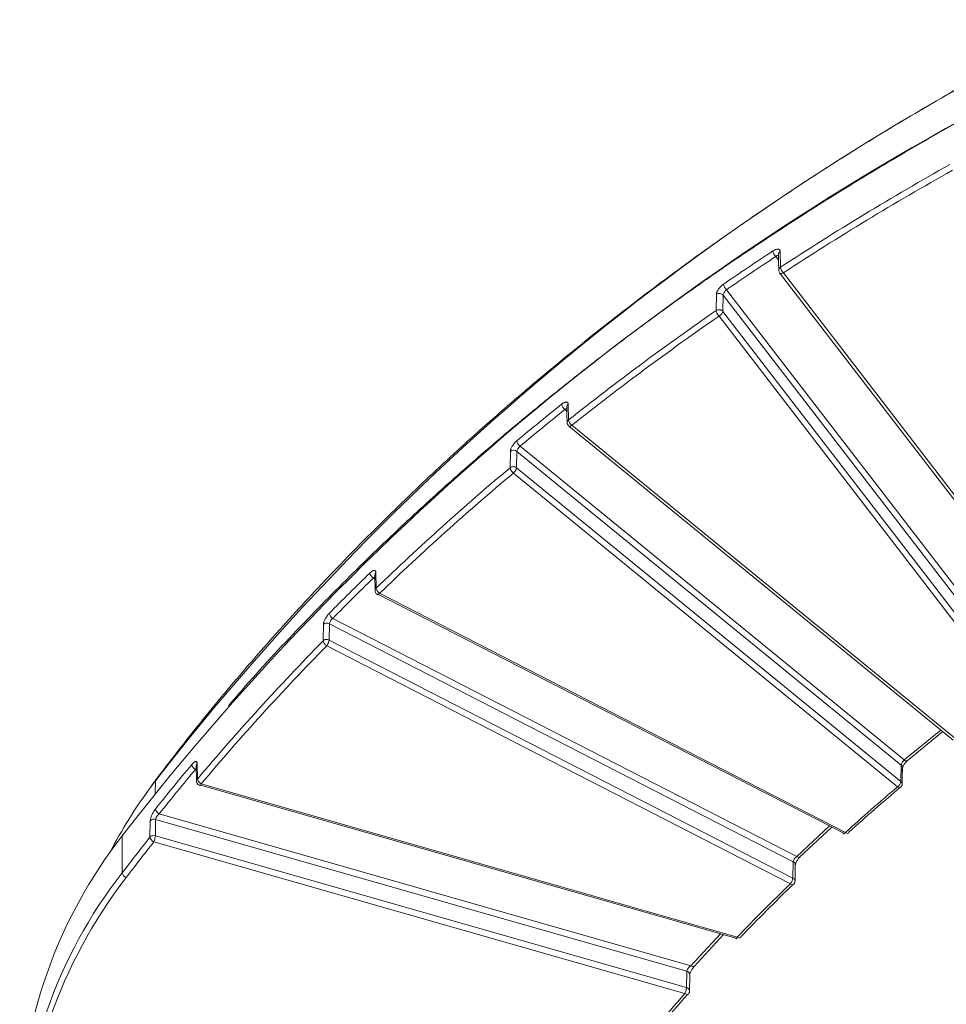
# Model space of a CAD drawing. Header units: millimetres. Extents: x 0 to 420, y 0 to 297.
# Tile 20 of 41: x 272 to 297, y 149 to 176. Entities that reach past the tile are written whole.
import ezdxf

# ---------------------------------------------------------------- set-up
doc = ezdxf.new("R2010")
doc.units = ezdxf.units.MM

msp = doc.modelspace()

# ---------------------------------------------------------------- linework, layer by layer
at = {"color": 7, "linetype": 'Continuous', "lineweight": 15}
for p, q in [((292.77530064, 169.36219086), (292.78566679, 168.93347858)), ((292.75792297, 168.79821911), (292.7654936, 168.7780754)), ((292.76337473, 168.77924848), (300.69650612, 158.47000541)), ((300.78099475, 158.49301274), (292.86374679, 168.78161186)), ((299.26750932, 157.99437148), (291.31900585, 168.32359143)), ((291.03517877, 167.75626863), (291.0453411, 168.19878736)), ((291.22183827, 167.7314524), (291.23198364, 168.17395917)), ((299.1849015, 157.83900959), (291.23198364, 168.17395917)), ((299.17499172, 157.39619861), (291.22183827, 167.7314524)), ((291.11601428, 167.60625587), (299.0691623, 157.27099791)), ((287.01888506, 165.21336113), (287.0283411, 164.78538338)), ((287.03641502, 164.61537811), (297.47670026, 156.09045912)), ((297.55575721, 156.11511938), (287.11547197, 164.64003837)), ((296.15103568, 155.55005038), (285.71127991, 164.07453703)), ((285.43791133, 163.48673257), (285.44710791, 163.92994093)), ((285.61591608, 163.48649173), (285.62509701, 163.92968706)), ((296.06535245, 155.40479241), (285.62509701, 163.92968706)), ((296.05620132, 154.96157275), (285.61591608, 163.48649173)), ((285.52754204, 163.34342877), (295.96782728, 154.81850978)), ((281.76129768, 160.57396897), (281.76989745, 160.14676784)), ((281.79091786, 160.6421731), (281.79953195, 160.21498608)), ((281.82838575, 160.06131505), (294.48575179, 153.56724283)), ((294.55224503, 153.58275061), (281.89487915, 160.0768227)), ((280.35783347, 158.78564548), (280.36612521, 159.22959268)), ((280.52193684, 158.80703706), (280.53021672, 159.25097243)), ((293.13073983, 152.78606445), (280.53021672, 159.25097243)), ((293.22748924, 152.927853), (280.62125852, 159.39568784)), ((280.45544327, 158.64972563), (293.05566971, 152.18496956)), ((293.12216558, 152.3422834), (280.52193684, 158.80703706)), ((296.2245332, 155.52254269), (297.19830979, 156.31777646)), ((276.91223378, 155.39742087), (276.91996904, 154.97111492)), ((276.93423542, 155.45555484), (276.94198254, 155.02926503)), ((296.06535245, 155.40479241), (296.05620132, 154.96157275)), ((275.82221354, 155.01903311), (275.68384741, 154.8371676)), ((277.00368124, 154.87382433), (291.57116551, 150.71160354)), ((291.61244439, 150.73702704), (277.04496013, 154.89924783)), ((290.35252758, 149.95922513), (275.90598995, 154.08688853)), ((275.65367356, 153.45160062), (275.66103675, 153.89639206)), ((275.79995539, 153.4912911), (275.80730607, 153.93606695)), ((290.23965042, 149.81245614), (275.80730607, 153.93606695)), ((293.30641712, 152.9048309), (294.18222863, 153.72296975)), ((274.89874876, 153.48991687), (274.89874876, 152.47840324)), ((275.75867684, 153.32406343), (290.19028065, 149.20066583)), ((290.23155954, 149.36789323), (275.79995539, 153.4912911)), ((293.13073983, 152.78606445), (293.12216558, 152.3422834)), ((293.1806417, 152.25440129), (293.18921595, 152.69818019)), ((290.43700172, 149.94141345), (291.23789984, 150.80682294)), ((290.23965042, 149.81245614), (290.23155954, 149.36789323)), ((290.31519732, 149.26849942), (290.32328952, 149.71306555))]:
    msp.add_line(p, q, dxfattribs=at)
at = {"color": 8, "linetype": 'Continuous', "lineweight": 15}
for p, q in [((292.65717356, 169.22350368), (292.73253213, 169.12557687)), ((286.92709268, 165.06729778), (286.98363613, 165.02112774)), ((281.72336436, 160.48835853), (281.76343614, 160.46779956)), ((297.14478198, 156.36148479), (296.15103568, 155.55005038)), ((276.89082351, 155.29294573), (276.91425123, 155.28625262)), ((275.80200874, 154.98141119), (275.66531696, 154.79863863)), ((275.80200874, 154.98141119), (275.79270943, 154.62409623)), ((294.11546143, 153.7572228), (293.22748924, 152.927853)), ((291.15817249, 150.82960318), (290.35252758, 149.95922513))]:
    msp.add_line(p, q, dxfattribs=at)
at = {"color": 7, "linetype": 'Continuous', "lineweight": 15, "flags": 128}
for points in [[(292.72862432, 169.28751451), (292.73330592, 169.09352712), (292.73897137, 168.85879202)], [(286.98104575, 165.13847882), (286.98531855, 164.94482522), (286.99048911, 164.71049422)], [(296.09281376, 154.88894708), (296.09695337, 155.08949314), (296.10196489, 155.33216243)], [(275.81555203, 155.02279688), (275.80671305, 155.00681999), (275.80200874, 154.98141119)], [(293.22748924, 152.927853), (293.24606283, 152.91633678), (293.26392256, 152.90803789), (293.28038222, 152.9032693), (293.29481093, 152.90222142), (293.30665024, 152.90493087), (293.31544708, 152.91129447), (293.31763608, 152.91418028)], [(290.35252758, 149.95922513), (290.37218513, 149.94882846), (290.39108799, 149.94160502), (290.40850781, 149.93782909), (290.42377814, 149.93765125), (290.43630761, 149.9410748), (290.44561943, 149.94796861), (290.44873698, 149.95226836)]]:
    msp.add_lwpolyline(points, dxfattribs=at)
at = {"color": 8, "linetype": 'Continuous', "lineweight": 15, "flags": 128}
for points in [[(287.03643609, 164.61536091), (287.04252104, 164.61188855), (287.05352137, 164.6101459), (287.06685031, 164.61223587), (287.0820021, 164.61808096), (287.0984183, 164.62746821), (287.11547197, 164.64003837)], [(296.15103568, 155.55005038), (296.16850687, 155.53754581), (296.18530765, 155.52829622), (296.20079003, 155.52265221), (296.21436, 155.52083431), (296.22549862, 155.52291569), (296.23198265, 155.52698049)]]:
    msp.add_lwpolyline(points, dxfattribs=at)
at = {"color": 7, "linetype": 'Continuous', "lineweight": 15}
for centre, radius, start, end in [((333.47672952, 110.13824589), 73.05671011, 116.3318101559, 142.134271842), ((333.35547066, 108.03832116), 74.04752452, 116.3320606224, 142.1340213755), ((336.87116824, 101.40910699), 80.64162819, 119.3167423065, 123.1398291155), ((335.67135925, 103.84945052), 78.42569654, 123.3306825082, 124.5106964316), ((292.83958695, 169.41390954), 0.26368359, 188.450957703, 226.228114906), ((291.49153574, 168.51274836), 0.25602131, 188.744246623, 227.632082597), ((291.12449554, 168.07987607), 0.14284719, 41.195283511, 123.650102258), ((334.43348335, 105.03744941), 76.26967369, 124.6813079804, 128.4291500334), ((333.11017427, 107.30308606), 74.12455518, 128.6254367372, 129.8406452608), ((287.06912528, 165.25176696), 0.23281352, 189.733261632, 232.405418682), ((285.53593844, 163.81481897), 0.14540952, 52.182019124, 127.654534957), ((285.84537989, 164.25757078), 0.2269012, 190.021237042, 233.77156842), ((331.73102062, 108.34708159), 71.99606293, 130.0155142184, 133.9102579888), ((330.28797361, 110.44196363), 69.90194206, 134.1166300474, 135.3907333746), ((281.83249878, 160.66612426), 0.20859285, 191.016190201, 238.453290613), ((280.72374448, 159.5718344), 0.20379152, 191.307867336, 239.808210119), ((280.46349653, 159.12265746), 0.14462474, 62.526831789, 132.319854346), ((328.7689383, 111.33189683), 67.79006809, 135.5721663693, 139.8644297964), ((327.21060733, 113.24192724), 65.7395991, 140.0862433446, 141.4454854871), ((276.97126717, 155.46287874), 0.18801173, 192.346771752, 244.667846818), ((296.01041826, 155.33509131), 0.09159118, 308.048439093, 358.16077033), ((295.827776, 155.00385047), 0.23230483, 307.076240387, 349.514163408), ((286.47298758, 146.83065971), 13.42737623, 143.600422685, 152.510098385), ((334.10595695, 109.80898378), 58.93756929, 130.2082914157, 132.0315800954), ((275.98070659, 154.25497328), 0.18394309, 192.639918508, 246.034008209), ((275.76508798, 153.80224943), 0.14031926, 72.490037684, 137.862090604), ((285.26540117, 145.39562173), 13.15237986, 142.017237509, 179.469267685), ((274.93124051, 153.49064747), 0.03249997, 119.873573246, 181.288122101), ((326.50174074, 113.22853786), 64.833793, 141.6544494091, 142.7429384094), ((275.07442558, 152.51869899), 0.18023898, 192.918712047, 247.32279711), ((332.43828256, 111.59167766), 56.49605369, 134.103503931, 136.12810911), ((290.21903857, 149.71022078), 0.10429246, 1.590824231, 78.601304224), ((330.57475373, 113.31093477), 53.96011212, 138.337139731, 140.869036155)]:
    msp.add_arc(centre, radius, start, end, dxfattribs=at)
at = {"color": 8, "linetype": 'Continuous', "lineweight": 15}
for centre, radius, start, end in [((292.82546176, 169.27915079), 0.09701439, 121.134460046, 180.095803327), ((287.07553423, 165.13773429), 0.09449099, 126.835480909, 179.543569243), ((281.85407412, 160.57421282), 0.0927756, 132.901660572, 180.184472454), ((277.00350166, 155.39610753), 0.09127867, 139.362368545, 179.174912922), ((296.01013094, 155.33141586), 0.09183426, 0.459082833, 53.035716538), ((293.09095544, 152.69619679), 0.09828018, 1.146332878, 66.121037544), ((285.23979656, 144.39305807), 13.12669327, 141.979248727, 179.508518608)]:
    msp.add_arc(centre, radius, start, end, dxfattribs=at)
at = {"color": 7, "linetype": 'Continuous', "lineweight": 15}
for points, knots in [([(301.09287385, 175.65771028), (300.59613923, 175.40437238), (299.45659807, 174.82319896), (297.71489139, 173.85997321), (295.86137348, 172.77743283), (294.04449557, 171.64756592), (292.26488291, 170.47306065), (290.5248706, 169.25432324), (288.82623965, 167.99242196), (287.17083702, 166.68829491), (285.56040755, 165.342976), (283.99666003, 163.9575061), (282.48119922, 162.53299582), (281.0157386, 161.07049555), (279.60132512, 159.57141443), (278.24123873, 158.03600953), (276.97402113, 156.52134155), (276.18972068, 155.50357798), (275.81798766, 155.02119101)], [0, 0, 0, 0, 0.0487366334, 0.1118049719, 0.1750139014, 0.2383532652, 0.301814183, 0.3653891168, 0.429071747, 0.4928571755, 0.5567408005, 0.6207191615, 0.6847893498, 0.7489492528, 0.8131973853, 0.8775326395, 0.941954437, 1, 1, 1, 1]), ([(300.52368066, 174.42732414), (299.75606367, 174.0294956), (298.28445985, 173.26681578), (296.23038471, 172.10052781), (294.39893108, 170.99803637), (292.7838513, 169.96804551), (291.45786387, 169.0794443), (290.38534724, 168.33164888), (289.53408625, 167.71970187), (288.79585516, 167.17452233), (288.12451351, 166.66701367), (287.37661716, 166.08903724), (286.46931463, 165.36790286), (285.36686507, 164.45905018), (284.13149734, 163.39674687), (282.77533286, 162.17268699), (281.32065219, 160.78857274), (279.7900098, 159.23417717), (278.59515683, 157.96514476), (277.93746837, 157.19529265), (277.785042, 157.01687115)], [0, 0, 0, 0, 0.0869265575, 0.1666475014, 0.2391622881, 0.3044705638, 0.3625722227, 0.4031680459, 0.4393147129, 0.4710118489, 0.4983389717, 0.5267891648, 0.5694688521, 0.6193952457, 0.6765685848, 0.7409888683, 0.8126559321, 0.8900971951, 0.974528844, 1, 1, 1, 1]), ([(292.57876634, 169.37515726), (292.58719935, 169.38047222), (292.60404903, 169.39109183), (292.62902595, 169.40370925), (292.65718145, 169.41522519), (292.68739375, 169.42348106), (292.7170889, 169.42536521), (292.74171411, 169.42001569), (292.76003156, 169.40729343), (292.77237984, 169.38845681), (292.77432555, 169.37095384), (292.77529973, 169.36219049)], [0, 0, 0, 0, 0.0833708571, 0.1665802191, 0.2510278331, 0.3763380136, 0.5003632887, 0.6242826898, 0.7495084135, 0.8745844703, 1, 1, 1, 1]), ([(292.7579244, 168.79821989), (292.74316443, 168.81743117), (292.73521343, 168.84413642), (292.74580445, 168.89577694), (292.76400521, 168.91904824), (292.78566454, 168.93347736)], [0, 0, 0, 0, 0.5, 0.5, 1, 1, 1, 1]), ([(292.78566454, 168.93347736), (292.78566454, 168.91433962), (292.79389167, 168.88758658), (292.82317812, 168.83062811), (292.84304016, 168.80275126), (292.86374881, 168.78161328)], [0, 0, 0, 0, 0.5, 0.5, 1, 1, 1, 1]), ([(291.0453428, 168.198789), (291.04583146, 168.20541423), (291.04680457, 168.21860729), (291.05236048, 168.24087364), (291.06225056, 168.26834261), (291.07837779, 168.30149742), (291.10252709, 168.33962012), (291.13172223, 168.37736064), (291.16506427, 168.4132183), (291.20107329, 168.44653023), (291.22605291, 168.46475339), (291.23849121, 168.47382739)], [0, 0, 0, 0, 0.0838126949, 0.1668990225, 0.2506955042, 0.3756974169, 0.4998437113, 0.6236919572, 0.7491700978, 0.8751022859, 1, 1, 1, 1]), ([(291.23198583, 168.17396003), (291.23238009, 168.19309246), (291.24205985, 168.22043553), (291.27411117, 168.27553692), (291.29634809, 168.30321607), (291.31900637, 168.32359253)], [0, 0, 0, 0, 0.5, 0.5, 1, 1, 1, 1]), ([(291.03518013, 167.75627034), (291.04718469, 167.76442053), (291.06230893, 167.77142165), (291.09689554, 167.7796802), (291.11629187, 167.78081796), (291.15388485, 167.77581965), (291.17189712, 167.7697081), (291.20169581, 167.75288896), (291.21346403, 167.74231226), (291.22183913, 167.73145242)], [0, 0, 0, 0, 0.25, 0.25, 0.5, 0.5, 0.75, 0.75, 1, 1, 1, 1]), ([(291.11601473, 167.60625587), (291.09457667, 167.62690332), (291.07401503, 167.6543097), (291.04369703, 167.71057445), (291.03518013, 167.73713261), (291.03518013, 167.75627034)], [0, 0, 0, 0, 0.5, 0.5, 1, 1, 1, 1]), ([(291.22183913, 167.73145242), (291.22136092, 167.71252812), (291.20974318, 167.68813118), (291.17065548, 167.6418881), (291.14341584, 167.62031447), (291.11601473, 167.60625587)], [0, 0, 0, 0, 0.5, 0.5, 1, 1, 1, 1]), ([(286.83966346, 165.21240702), (286.84737229, 165.21833404), (286.86277758, 165.23017856), (286.88561377, 165.24459119), (286.91134167, 165.25810576), (286.93893147, 165.26847985), (286.96599621, 165.2724069), (286.98840509, 165.26874456), (287.00504377, 165.25729953), (287.01623968, 165.23934713), (287.01800285, 165.22203464), (287.01888608, 165.21336231)], [0, 0, 0, 0, 0.0833206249, 0.1665075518, 0.2509859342, 0.3762514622, 0.5003453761, 0.624233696, 0.749492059, 0.8745133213, 1, 1, 1, 1]), ([(287.02709779, 164.63877858), (287.00632544, 164.65573601), (286.99052697, 164.68275459), (286.99043816, 164.73960488), (287.00619349, 164.76699861), (287.02708471, 164.78435486)], [0, 0, 0, 0, 0.5, 0.5, 1, 1, 1, 1]), ([(287.02834259, 164.78538535), (287.02834259, 164.76624762), (287.0375228, 164.74018127), (287.070202, 164.68566724), (287.09236499, 164.6594482), (287.11547267, 164.6400387)], [0, 0, 0, 0, 0.5, 0.5, 1, 1, 1, 1]), ([(286.99207818, 164.709087), (286.99209119, 164.70146628), (286.99212908, 164.67928326), (287.00667409, 164.6448345), (287.02708606, 164.62542536), (287.03692819, 164.61606677)], [0, 0, 0, 0, 0.21321043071, 0.62063001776, 1, 1, 1, 1]), ([(285.44710658, 163.9299402), (285.44754505, 163.93657095), (285.44841784, 163.94976967), (285.45339702, 163.97229391), (285.46227043, 164.00030124), (285.47677204, 164.03442781), (285.49855329, 164.07415368), (285.52495489, 164.11392607), (285.55519953, 164.15218334), (285.58790931, 164.18810587), (285.61063124, 164.20812336), (285.6219398, 164.21808594)], [0, 0, 0, 0, 0.0839017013, 0.1670090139, 0.2507205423, 0.3757767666, 0.4998700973, 0.623811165, 0.7492305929, 0.8751936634, 1, 1, 1, 1]), ([(285.62509597, 163.92968512), (285.62548404, 163.94869304), (285.63494642, 163.9753376), (285.6666231, 164.02869824), (285.68868719, 164.05527366), (285.7112796, 164.07453765)], [0, 0, 0, 0, 0.5, 0.5, 1, 1, 1, 1]), ([(285.52754114, 163.34342779), (285.50377074, 163.36229616), (285.48097211, 163.38799618), (285.44735569, 163.44174492), (285.43791219, 163.46759629), (285.43791219, 163.48673403)], [0, 0, 0, 0, 0.5, 0.5, 1, 1, 1, 1]), ([(285.43915241, 163.48774333), (285.46004364, 163.50450416), (285.49316777, 163.5170225), (285.56219804, 163.51646572), (285.5951435, 163.50344836), (285.61591602, 163.48649107)], [0, 0, 0, 0, 0.5, 0.5, 1, 1, 1, 1]), ([(285.61591602, 163.48649107), (285.61551666, 163.46748603), (285.60581459, 163.44112762), (285.57317211, 163.38828523), (285.55042404, 163.36211262), (285.52754114, 163.34342779)], [0, 0, 0, 0, 0.5, 0.5, 1, 1, 1, 1]), ([(281.62774829, 160.62626357), (281.63473587, 160.63280835), (281.64869683, 160.64588463), (281.66939692, 160.66215309), (281.69274115, 160.6777967), (281.71780436, 160.69049571), (281.74246867, 160.69677174), (281.76294446, 160.69507425), (281.77819314, 160.68506212), (281.78848428, 160.66804421), (281.79010659, 160.65080354), (281.79091862, 160.64217396)], [0, 0, 0, 0, 0.0833877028, 0.1666061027, 0.2510437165, 0.3763692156, 0.5003718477, 0.6243144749, 0.7495199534, 0.8746258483, 1, 1, 1, 1]), ([(281.79953313, 160.21498765), (281.79953313, 160.19584991), (281.80957894, 160.17054016), (281.84533944, 160.11871943), (281.86959216, 160.09432699), (281.89487865, 160.07682193)], [0, 0, 0, 0, 0.5, 0.5, 1, 1, 1, 1]), ([(281.77145474, 160.14648996), (281.77143466, 160.13862314), (281.77137723, 160.11612104), (281.78769173, 160.08117271), (281.81162456, 160.0512984), (281.8323185, 160.04250847), (281.83883092, 160.03974226)], [0, 0, 0, 0, 0.1749100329, 0.5003092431, 0.8427462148, 1, 1, 1, 1]), ([(281.82838575, 160.06131505), (281.82905533, 160.05258486), (281.8299566, 160.04083397), (281.836982, 160.03989589), (281.83878795, 160.03965475)], [0, 0, 0, 0, 0.7429399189, 1, 1, 1, 1]), ([(280.36612579, 159.22959353), (280.36652352, 159.2362788), (280.36731542, 159.24958944), (280.37183583, 159.27259856), (280.37988623, 159.30141619), (280.39302472, 159.33680198), (280.41272231, 159.37831675), (280.43656175, 159.42019124), (280.46382048, 159.46079777), (280.49327869, 159.49924643), (280.5137278, 159.52102912), (280.52390895, 159.53187422)], [0, 0, 0, 0, 0.0838454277, 0.1669396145, 0.2507060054, 0.3757286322, 0.4998521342, 0.6237235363, 0.7491867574, 0.8751258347, 1, 1, 1, 1]), ([(280.53021734, 159.2509718), (280.53062857, 159.27004766), (280.54070137, 159.29677964), (280.57420201, 159.35006786), (280.59748426, 159.37652978), (280.62125871, 159.39568883)], [0, 0, 0, 0, 0.5, 0.5, 1, 1, 1, 1]), ([(280.35783298, 158.78564569), (280.37515949, 158.8030501), (280.40326476, 158.81758955), (280.46591894, 158.82575673), (280.49844901, 158.8191213), (280.52193756, 158.80703726)], [0, 0, 0, 0, 0.5, 0.5, 1, 1, 1, 1]), ([(280.45544368, 158.64972573), (280.42955644, 158.66663519), (280.40472753, 158.69045639), (280.36811745, 158.74143482), (280.35783298, 158.76650795), (280.35783298, 158.78564569)], [0, 0, 0, 0, 0.5, 0.5, 1, 1, 1, 1]), ([(280.52193756, 158.80703726), (280.52163707, 158.78796783), (280.51433717, 158.7600452), (280.48977674, 158.70194002), (280.47266093, 158.67209985), (280.45544368, 158.64972573)], [0, 0, 0, 0, 0.5, 0.5, 1, 1, 1, 1]), ([(276.78760322, 155.42267568), (276.79381527, 155.42987609), (276.80621879, 155.44425303), (276.82461632, 155.46252613), (276.84541255, 155.48053179), (276.86780551, 155.49587886), (276.89001944, 155.50495599), (276.90858738, 155.50565411), (276.92252031, 155.49737185), (276.93199187, 155.48144794), (276.93348844, 155.4641814), (276.93423608, 155.45555557)], [0, 0, 0, 0, 0.0835654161, 0.166853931, 0.2511623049, 0.3766380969, 0.5004381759, 0.6245591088, 0.7496253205, 0.8749205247, 1, 1, 1, 1]), ([(296.151035, 155.55005129), (296.12873899, 155.53085104), (296.10668659, 155.50411105), (296.07515485, 155.45054683), (296.06573763, 155.42381751), (296.06535175, 155.40479018)], [0, 0, 0, 0, 0.5, 0.5, 1, 1, 1, 1]), ([(296.10195041, 155.33125367), (296.10219949, 155.3340074), (296.10272177, 155.33978144), (296.10708228, 155.35530224), (296.11526174, 155.37604362), (296.12832634, 155.40209416), (296.14696696, 155.43235654), (296.17116084, 155.46499303), (296.20013847, 155.49837681), (296.22121863, 155.51731302), (296.23206563, 155.52705683)], [0, 0, 0, 0, 0.09207729, 0.1930681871, 0.3036168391, 0.4238155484, 0.5535164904, 0.6929628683, 0.8420110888, 1, 1, 1, 1]), ([(276.92150641, 154.96957565), (276.92148569, 154.96149641), (276.92142746, 154.93879784), (276.93754598, 154.90327657), (276.96770549, 154.86849412), (276.99625233, 154.85726299), (277.01038358, 154.85170336)], [0, 0, 0, 0, 0.15196817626, 0.42695300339, 0.71633047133, 1, 1, 1, 1]), ([(276.94198332, 155.0292664), (276.94198332, 155.01012866), (276.95283327, 154.98567738), (276.99145628, 154.93691255), (277.01765036, 154.91459262), (277.04496095, 154.89924842)], [0, 0, 0, 0, 0.5, 0.5, 1, 1, 1, 1]), ([(296.06464781, 154.81160973), (296.07310962, 154.82492517), (296.08591457, 154.84507494), (296.09282069, 154.87251999), (296.09181267, 154.88443712), (296.09148613, 154.88829749)], [0, 0, 0, 0, 0.5684426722, 0.8602038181, 1, 1, 1, 1]), ([(275.66103652, 153.89639208), (275.66139625, 153.90318288), (275.66211309, 153.91671489), (275.66621289, 153.9404702), (275.67349747, 153.97043245), (275.68533211, 154.00746481), (275.70296097, 154.05108972), (275.72417933, 154.09528236), (275.74828425, 154.13832703), (275.77426396, 154.17935352), (275.79225306, 154.20295547), (275.8012205, 154.21472087)], [0, 0, 0, 0, 0.0836511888, 0.1666917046, 0.2506314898, 0.3755343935, 0.4997938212, 0.6234692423, 0.7490671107, 0.8749117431, 1, 1, 1, 1]), ([(275.80730535, 153.9360651), (275.80775655, 153.95540844), (275.81896924, 153.98317875), (275.85543764, 154.03866836), (275.8805649, 154.06641188), (275.90599048, 154.08688972)], [0, 0, 0, 0, 0.5, 0.5, 1, 1, 1, 1]), ([(294.55224544, 153.58274983), (294.54790104, 153.57739076), (294.53965615, 153.56722021), (294.52835181, 153.55632874), (294.51902566, 153.54904068), (294.51160389, 153.54476925), (294.5008899, 153.54098729), (294.48894206, 153.54381041), (294.48679432, 153.55958343), (294.48575156, 153.56724146)], [0, 0, 0, 0, 0.1260606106, 0.2392407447, 0.3394778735, 0.4268015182, 0.5013010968, 0.7578745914, 1, 1, 1, 1]), ([(275.6536744, 153.45160212), (275.66765697, 153.46901165), (275.6908183, 153.48455461), (275.74543015, 153.49937147), (275.77562663, 153.49830512), (275.79995479, 153.49128976)], [0, 0, 0, 0, 0.5, 0.5, 1, 1, 1, 1]), ([(275.79995479, 153.49128976), (275.79976826, 153.47217553), (275.79523656, 153.44316437), (275.77998975, 153.38139683), (275.76936446, 153.34900443), (275.7586762, 153.32406294)], [0, 0, 0, 0, 0.5, 0.5, 1, 1, 1, 1]), ([(293.22748884, 152.92785323), (293.20247032, 152.90965752), (293.17761355, 152.88393104), (293.14194101, 152.83167952), (293.13117831, 152.80518082), (293.13074035, 152.78606434)], [0, 0, 0, 0, 0.5, 0.5, 1, 1, 1, 1]), ([(293.18921727, 152.69820062), (293.18948124, 152.70154584), (293.19003596, 152.70857548), (293.19446794, 152.72589097), (293.20260979, 152.74851706), (293.21541234, 152.77652356), (293.23342467, 152.80883541), (293.25659633, 152.84363695), (293.2842107, 152.87930317), (293.3042581, 152.89980584), (293.31457385, 152.91035585)], [0, 0, 0, 0, 0.09167112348, 0.19263731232, 0.30322583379, 0.42340028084, 0.55314776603, 0.692797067, 0.84192322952, 1, 1, 1, 1]), ([(275.00493709, 136.51516149), (273.19683996, 138.89240625), (272.23858691, 141.63538449), (272.23858691, 147.23217128), (273.19683996, 149.97514952), (275.00493709, 152.35239428)], [0, 0, 0, 0, 0.5, 0.5, 1, 1, 1, 1]), ([(293.12216447, 152.34228171), (293.12187429, 152.33743044), (293.12128599, 152.32759521), (293.1174052, 152.30928419), (293.11120794, 152.28864759), (293.10084676, 152.26186921), (293.08309177, 152.22414958), (293.06573307, 152.19934747), (293.05567058, 152.18497019)], [0, 0, 0, 0, 0.1200076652, 0.24329739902, 0.37027840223, 0.5013008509, 0.71091429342, 1, 1, 1, 1]), ([(293.15249287, 152.17807166), (293.16095363, 152.191387), (293.17375651, 152.21153587), (293.18065452, 152.238922), (293.17965844, 152.25077939), (293.1793391, 152.2545809)], [0, 0, 0, 0, 0.5696751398, 0.8620368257, 1, 1, 1, 1]), ([(291.6124444, 150.73702723), (291.60970872, 150.7309867), (291.60452307, 150.71953651), (291.59737737, 150.70696141), (291.59160622, 150.69831544), (291.58712919, 150.69296816), (291.58059085, 150.6875836), (291.57309385, 150.68867044), (291.57179387, 150.70413306), (291.5711658, 150.71160357)], [0, 0, 0, 0, 0.1268778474, 0.2405046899, 0.3406816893, 0.4275118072, 0.5013031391, 0.75906274, 1, 1, 1, 1]), ([(291.6124444, 150.73702723), (291.63852197, 150.7203139), (291.66353344, 150.71188689), (291.70041269, 150.71531553), (291.71077278, 150.72703101), (291.71077278, 150.74616875)], [0, 0, 0, 0, 0.5, 0.5, 1, 1, 1, 1]), ([(290.35252664, 149.95922559), (290.32392971, 149.94013016), (290.29515082, 149.91356642), (290.25325024, 149.85955313), (290.24017196, 149.83197347), (290.23965099, 149.81245548)], [0, 0, 0, 0, 0.5, 0.5, 1, 1, 1, 1]), ([(290.32328162, 149.71292144), (290.32525182, 149.72767747), (290.32927138, 149.75778243), (290.35672682, 149.82097671), (290.39689041, 149.88888995), (290.42923432, 149.9280991), (290.44570109, 149.94806107)], [0, 0, 0, 0, 0.234962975, 0.4793667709, 0.7349377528, 1, 1, 1, 1]), ([(290.23155931, 149.36789189), (290.23138147, 149.36301045), (290.23102181, 149.3531391), (290.22864306, 149.33434166), (290.22481269, 149.31278303), (290.21832554, 149.28447659), (290.20760194, 149.24397659), (290.19665466, 149.21660304), (290.19028072, 149.20066508)], [0, 0, 0, 0, 0.1197174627, 0.242095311, 0.36883177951, 0.50130636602, 0.70964095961, 1, 1, 1, 1]), ([(290.28710382, 149.19376793), (290.29557179, 149.20708312), (290.30838559, 149.22723177), (290.31529257, 149.25483383), (290.31426055, 149.26690774), (290.31391711, 149.27092563)], [0, 0, 0, 0, 0.56523762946, 0.85532195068, 1, 1, 1, 1]), ([(290.29135805, 149.21277629), (290.29135805, 149.19363855), (290.28070833, 149.18161018), (290.24279805, 149.17706772), (290.21708734, 149.18473934), (290.19028072, 149.20066508)], [0, 0, 0, 0, 0.5, 0.5, 1, 1, 1, 1])]:
    msp.add_open_spline(points, degree=3, knots=knots, dxfattribs=at)
for points in [[(292.86374881, 168.78161328), (294.35626564, 169.75652044), (295.88229789, 170.68174854), (297.45687785, 171.56641161)], [(291.31900637, 168.32359253), (291.76703776, 168.63165306), (292.2010176, 168.92350284), (292.65717568, 169.22350625)], [(287.11547267, 164.6400387), (288.41026905, 165.66781647), (289.73863574, 166.65273902), (291.11601473, 167.60625587)], [(285.7112796, 164.07453765), (286.11764768, 164.41361533), (286.51182884, 164.73548034), (286.92709, 165.06729646)], [(287.02708471, 164.78435486), (287.02750229, 164.78470178), (287.02792162, 164.78504528), (287.02834259, 164.78538535)], [(281.89487865, 160.07682193), (283.06263027, 161.20150809), (284.26884377, 162.2861737), (285.52754114, 163.34342779)], [(280.62125871, 159.39568883), (280.98866644, 159.76816052), (281.3460886, 160.12252278), (281.72336372, 160.48835869)], [(277.04496095, 154.89924842), (278.12838882, 156.18495721), (279.26149581, 157.43102483), (280.45544368, 158.64972573)], [(275.90599048, 154.08688972), (276.23300332, 154.4972211), (276.55266197, 154.88868497), (276.89082341, 155.29294661)], [(295.96782681, 154.81850845), (295.48404015, 154.40951453), (295.01973518, 154.00419069), (294.55224544, 153.58274983)], [(296.05773652, 154.81976073), (296.05773652, 154.77993402), (296.01744933, 154.77937289), (295.96782681, 154.81850845)], [(294.55224544, 153.58274983), (294.60337812, 153.54493259), (294.64489137, 153.54656403), (294.64489137, 153.58639075)], [(275.00493709, 152.35239428), (275.25702015, 152.68382733), (275.4994351, 152.99633202), (275.7586762, 153.32406294)], [(275.7586762, 153.32406294), (275.70072413, 153.35462701), (275.6536744, 153.4117754), (275.6536744, 153.45160212)], [(293.1512093, 152.19131293), (293.1512093, 152.15148621), (293.10839984, 152.14864412), (293.05567058, 152.18497019)], [(293.05567058, 152.18497019), (292.560747, 151.70597936), (292.08632241, 151.23000424), (291.6124444, 150.73702723)], [(290.19028072, 149.20066508), (289.6457701, 148.58957579), (289.12553396, 147.97872422), (288.61347419, 147.34920827)]]:
    msp.add_open_spline(points, degree=3, dxfattribs=at)
at = {"color": 8, "linetype": 'Continuous', "lineweight": 15}
for points, knots in [([(292.65717356, 169.22350368), (292.66425797, 169.22896103), (292.67756324, 169.23921053), (292.69941102, 169.25065498), (292.71596506, 169.25604534), (292.72410654, 169.25455105), (292.72602307, 169.25419929)], [0, 0, 0, 0, 0.2709797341, 0.5089284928, 0.8844000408, 1, 1, 1, 1]), ([(292.7654936, 168.7780754), (292.76580214, 168.77716117), (292.76873732, 168.76846404), (292.78863299, 168.76277375), (292.82241184, 168.76353902), (292.84996886, 168.77558775), (292.86374679, 168.78161186)], [0, 0, 0, 0, 0.0376808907, 0.3584581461, 0.679242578, 1, 1, 1, 1]), ([(281.72336436, 160.48835853), (281.73111123, 160.49379861), (281.74462571, 160.50328889), (281.75719907, 160.50868968), (281.76256505, 160.5109946)], [0, 0, 0, 0, 0.57322657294, 1, 1, 1, 1]), ([(281.77021421, 160.14642959), (281.77009794, 160.1470565), (281.76848204, 160.15576943), (281.77354622, 160.17610292), (281.78411069, 160.19819326), (281.79554379, 160.21106124), (281.79912814, 160.21458869), (281.79953195, 160.21498608)], [0, 0, 0, 0, 0.0256695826, 0.3567597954, 0.813819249, 0.9790250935, 1, 1, 1, 1]), ([(281.83878795, 160.03965475), (281.84166752, 160.03814511), (281.84895023, 160.03432708), (281.86924976, 160.04682519), (281.88633605, 160.06682357), (281.89487915, 160.0768227)], [0, 0, 0, 0, 0.2464151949, 0.6232097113, 1, 1, 1, 1]), ([(276.92091339, 154.96954581), (276.92062574, 154.97275011), (276.91923369, 154.988257), (276.92689607, 155.00727705), (276.93696136, 155.02302462), (276.94068998, 155.02765862), (276.94198254, 155.02926503)], [0, 0, 0, 0, 0.152156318, 0.7363471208, 0.9086026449, 1, 1, 1, 1]), ([(277.01124561, 154.85347292), (277.012714, 154.85265703), (277.01694707, 154.85030498), (277.02907666, 154.86552839), (277.03966567, 154.88800809), (277.04496013, 154.89924783)], [0, 0, 0, 0, 0.2098396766, 0.6049236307, 1, 1, 1, 1]), ([(296.05620132, 154.96157275), (296.06557929, 154.95202477), (296.08311012, 154.93417615), (296.09299275, 154.90737153), (296.09199647, 154.89259383), (296.0917074, 154.88830609)], [0, 0, 0, 0, 0.4494965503, 0.8402715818, 1, 1, 1, 1]), ([(293.12216558, 152.3422834), (293.1348659, 152.33407325), (293.15867079, 152.31868452), (293.17608838, 152.28715398), (293.1820594, 152.26549414), (293.18048046, 152.25528261), (293.1803796, 152.25463035)], [0, 0, 0, 0, 0.3740446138, 0.7010919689, 0.9809071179, 1, 1, 1, 1]), ([(290.23155954, 149.36789323), (290.23972901, 149.36506586), (290.25557739, 149.35958088), (290.28123635, 149.34344318), (290.30305889, 149.31955378), (290.31479129, 149.29241171), (290.31442579, 149.27646973), (290.31429907, 149.27094284)], [0, 0, 0, 0, 0.1706515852, 0.3310556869, 0.6199497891, 0.868241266, 1, 1, 1, 1])]:
    msp.add_open_spline(points, degree=3, knots=knots, dxfattribs=at)
msp.add_open_spline([(286.92709, 165.06729646), (286.9446409, 165.08102017), (286.96213121, 165.09035414), (286.97682963, 165.09411921)], degree=3, dxfattribs=at)

doc.saveas('drawing.dxf')
